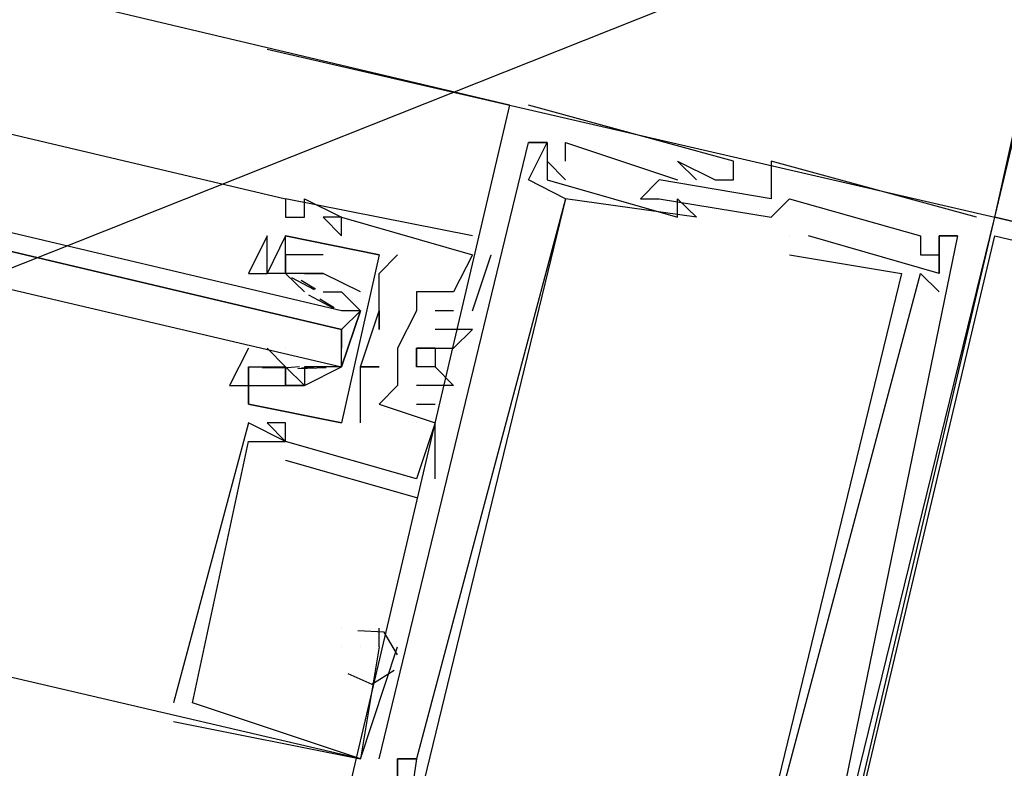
# Model space of a CAD drawing. Header units: feet. Extents: x -79 to 198, y -22 to 181.
# Tile 52 of 256: x 86.583 to 87.287, y 15.518 to 16.052. Entities that reach past the tile are written whole.
import ezdxf

# ---------------------------------------------------------------- set-up
doc = ezdxf.new("R2010")
doc.units = ezdxf.units.FT
doc.layers.add('A-LINEA', color=7, linetype='CONTINUOUS')

msp = doc.modelspace()

# ---------------------------------------------------------------- linework, layer by layer
at = {"layer": 'A-LINEA'}
for p, q in [((66.1153, 7.7422), (121.4491, 29.735)), ((86.9333, 15.9911), (80.24, 17.5778)), ((87.28, 15.9111), (87.4, 16.4578)), ((85.1333, 16.3111), (86.7733, 15.9244)), ((86.76, 16.0311), (87.28, 15.9111)), ((86.9333, 15.9911), (86.7733, 15.3111)), ((86.9333, 15.9911), (86.7733, 15.3111)), ((86.9333, 15.9911), (86.7733, 15.3111)), ((86.9333, 15.9911), (86.9333, 15.9911)), ((86.9333, 15.9911), (86.9333, 15.9911)), ((86.9333, 15.9911), (86.9333, 15.9911)), ((86.9467, 15.9911), (86.9467, 15.9911)), ((86.9467, 15.9911), (86.9467, 15.9911)), ((86.9467, 15.9911), (86.9467, 15.9911)), ((86.84, 15.5244), (86.9467, 15.9644)), ((86.84, 15.5244), (86.9467, 15.9644)), ((86.84, 15.5244), (86.9467, 15.9644)), ((86.9467, 15.9644), (86.9467, 15.9644)), ((86.9467, 15.9644), (86.9467, 15.9644)), ((86.9467, 15.9644), (86.9467, 15.9644)), ((86.96, 15.9644), (86.96, 15.9644)), ((86.96, 15.9644), (86.96, 15.9644)), ((86.96, 15.9644), (86.96, 15.9644)), ((86.96, 15.9644), (86.96, 15.9644)), ((86.96, 15.9644), (86.96, 15.9644)), ((86.96, 15.9644), (86.96, 15.9644)), ((86.96, 15.9644), (86.96, 15.9644)), ((86.96, 15.9644), (86.96, 15.9644)), ((86.96, 15.9644), (86.96, 15.9644)), ((86.9733, 15.9644), (86.9733, 15.9644)), ((86.9733, 15.9644), (86.9733, 15.9644)), ((86.9733, 15.9644), (86.9733, 15.9644)), ((86.96, 15.9511), (86.96, 15.9511)), ((86.96, 15.9511), (86.96, 15.9511)), ((86.96, 15.9511), (86.96, 15.9511)), ((86.9733, 15.9511), (86.9733, 15.9511)), ((86.9733, 15.9511), (86.9733, 15.9511)), ((86.9733, 15.9511), (86.9733, 15.9511)), ((87.0533, 15.9511), (87.0533, 15.9511)), ((87.0533, 15.9511), (87.0533, 15.9511)), ((87.0533, 15.9511), (87.0533, 15.9511)), ((87.0933, 15.9511), (87.0933, 15.9511)), ((87.0933, 15.9511), (87.0933, 15.9511)), ((87.0933, 15.9511), (87.0933, 15.9511)), ((87.12, 15.9511), (87.12, 15.9511)), ((87.12, 15.9511), (87.12, 15.9511)), ((87.12, 15.9511), (87.12, 15.9511)), ((86.9467, 15.9378), (86.9467, 15.9378)), ((86.9467, 15.9378), (86.9467, 15.9378)), ((86.9467, 15.9378), (86.9467, 15.9378)), ((86.96, 15.9378), (86.96, 15.9378)), ((86.96, 15.9378), (86.96, 15.9378)), ((86.96, 15.9378), (86.96, 15.9378)), ((86.9733, 15.9378), (86.9733, 15.9378)), ((86.9733, 15.9378), (86.9733, 15.9378)), ((86.9733, 15.9378), (86.9733, 15.9378)), ((87.04, 15.9378), (87.04, 15.9378)), ((87.04, 15.9378), (87.04, 15.9378)), ((87.04, 15.9378), (87.04, 15.9378)), ((87.0533, 15.9378), (87.0533, 15.9378)), ((87.0533, 15.9378), (87.0533, 15.9378)), ((87.0533, 15.9378), (87.0533, 15.9378)), ((87.0667, 15.9378), (87.0667, 15.9378)), ((87.0667, 15.9378), (87.0667, 15.9378)), ((87.0667, 15.9378), (87.0667, 15.9378)), ((87.08, 15.9378), (87.08, 15.9378)), ((87.08, 15.9378), (87.08, 15.9378)), ((87.08, 15.9378), (87.08, 15.9378)), ((87.0933, 15.9378), (87.0933, 15.9378)), ((87.0933, 15.9378), (87.0933, 15.9378)), ((87.0933, 15.9378), (87.0933, 15.9378)), ((86.7733, 15.9244), (86.7733, 15.9244)), ((86.7733, 15.9244), (86.7733, 15.9244)), ((86.7733, 15.9244), (86.7733, 15.9244)), ((86.7867, 15.9244), (86.7867, 15.9244)), ((86.7867, 15.9244), (86.7867, 15.9244)), ((86.7867, 15.9244), (86.7867, 15.9244)), ((86.96, 15.9244), (86.96, 15.9244)), ((86.96, 15.9244), (86.96, 15.9244)), ((86.96, 15.9244), (86.96, 15.9244)), ((86.9733, 15.9244), (86.9733, 15.9244)), ((86.9733, 15.9244), (86.9733, 15.9244)), ((86.9733, 15.9244), (86.9733, 15.9244)), ((86.9733, 15.9244), (86.9733, 15.9244)), ((86.9733, 15.9244), (86.9733, 15.9244)), ((86.9733, 15.9244), (86.9733, 15.9244)), ((87.0267, 15.9244), (87.0267, 15.9244)), ((87.0267, 15.9244), (87.0267, 15.9244)), ((87.0267, 15.9244), (87.0267, 15.9244)), ((87.04, 15.9244), (87.04, 15.9244)), ((87.04, 15.9244), (87.04, 15.9244)), ((87.04, 15.9244), (87.04, 15.9244)), ((87.0533, 15.9244), (87.0533, 15.9244)), ((87.0533, 15.9244), (87.0533, 15.9244)), ((87.0533, 15.9244), (87.0533, 15.9244)), ((87.12, 15.9244), (87.12, 15.9244)), ((87.12, 15.9244), (87.12, 15.9244)), ((87.12, 15.9244), (87.12, 15.9244)), ((87.1333, 15.9244), (87.1333, 15.9244)), ((87.1333, 15.9244), (87.1333, 15.9244)), ((87.1333, 15.9244), (87.1333, 15.9244)), ((86.7733, 15.9111), (86.7733, 15.9111)), ((86.7733, 15.9111), (86.7733, 15.9111)), ((86.7733, 15.9111), (86.7733, 15.9111)), ((86.7867, 15.9111), (86.7867, 15.9111)), ((86.7867, 15.9111), (86.7867, 15.9111)), ((86.7867, 15.9111), (86.7867, 15.9111)), ((86.8, 15.9111), (86.8, 15.9111)), ((86.8, 15.9111), (86.8, 15.9111)), ((86.8, 15.9111), (86.8, 15.9111)), ((86.8133, 15.9111), (86.8133, 15.9111)), ((86.8133, 15.9111), (86.8133, 15.9111)), ((86.8133, 15.9111), (86.8133, 15.9111)), ((86.8133, 15.9111), (86.8133, 15.9111)), ((86.8133, 15.9111), (86.8133, 15.9111)), ((86.8133, 15.9111), (86.8133, 15.9111)), ((87.0533, 15.9111), (87.0533, 15.9111)), ((87.0533, 15.9111), (87.0533, 15.9111)), ((87.0533, 15.9111), (87.0533, 15.9111)), ((87.0667, 15.9111), (87.0667, 15.9111)), ((87.0667, 15.9111), (87.0667, 15.9111)), ((87.0667, 15.9111), (87.0667, 15.9111)), ((87.12, 15.2311), (87.28, 15.9111)), ((87.12, 15.9111), (87.12, 15.9111)), ((87.12, 15.2311), (87.28, 15.9111)), ((87.12, 15.9111), (87.12, 15.9111)), ((87.12, 15.2311), (87.28, 15.9111)), ((87.12, 15.9111), (87.12, 15.9111)), ((87.2667, 15.9111), (87.2667, 15.9111)), ((87.2667, 15.9111), (87.2667, 15.9111)), ((87.2667, 15.9111), (87.2667, 15.9111)), ((87.28, 15.9111), (87.28, 15.9111)), ((87.28, 15.9111), (87.28, 15.9111)), ((87.28, 15.9111), (87.28, 15.9111)), ((86.7733, 15.8978), (86.7733, 15.8978)), ((86.7733, 15.8978), (86.7733, 15.8978)), ((86.7733, 15.8978), (86.7733, 15.8978)), ((86.7733, 15.8978), (86.7733, 15.8978)), ((86.8133, 15.8978), (86.8133, 15.8978)), ((86.8133, 15.8978), (86.8133, 15.8978)), ((86.8133, 15.8978), (86.8133, 15.8978)), ((86.9067, 15.8978), (86.9067, 15.8978)), ((86.9067, 15.8978), (86.9067, 15.8978)), ((86.9067, 15.8978), (86.9067, 15.8978)), ((87.1333, 15.8978), (87.1333, 15.8978)), ((87.1333, 15.8978), (87.1333, 15.8978)), ((87.1333, 15.8978), (87.1333, 15.8978)), ((87.1333, 15.8978), (87.1333, 15.8978)), ((87.1333, 15.8978), (87.1333, 15.8978)), ((87.1333, 15.8978), (87.1333, 15.8978)), ((87.1467, 15.8978), (87.1467, 15.8978)), ((87.1467, 15.8978), (87.1467, 15.8978)), ((87.1467, 15.8978), (87.1467, 15.8978)), ((87.2267, 15.8978), (87.2267, 15.8978)), ((87.2267, 15.8978), (87.2267, 15.8978)), ((87.2267, 15.8978), (87.2267, 15.8978)), ((87.24, 15.8978), (87.24, 15.8978)), ((87.24, 15.8978), (87.24, 15.8978)), ((87.24, 15.8978), (87.24, 15.8978)), ((87.24, 15.8978), (87.24, 15.8978)), ((87.24, 15.8978), (87.24, 15.8978)), ((87.24, 15.8978), (87.24, 15.8978)), ((87.2533, 15.8978), (87.2533, 15.8978)), ((87.2533, 15.8978), (87.2533, 15.8978)), ((87.2533, 15.8978), (87.2533, 15.8978)), ((87.2533, 15.8978), (87.2533, 15.8978)), ((87.2533, 15.8978), (87.2533, 15.8978)), ((87.2533, 15.8978), (87.2533, 15.8978)), ((86.7733, 15.8844), (86.7733, 15.8844)), ((86.7733, 15.8844), (86.7733, 15.8844)), ((86.8, 15.8844), (86.8, 15.8844)), ((86.8, 15.8844), (86.8, 15.8844)), ((86.84, 15.8844), (86.84, 15.8844)), ((86.84, 15.8844), (86.84, 15.8844)), ((86.8533, 15.8844), (86.8533, 15.8844)), ((86.8533, 15.8844), (86.8533, 15.8844)), ((86.9067, 15.8444), (86.92, 15.8844)), ((86.9067, 15.8844), (86.9067, 15.8844)), ((86.9067, 15.8844), (86.9067, 15.8844)), ((86.9067, 15.8444), (86.92, 15.8844)), ((86.9067, 15.8844), (86.9067, 15.8844)), ((86.9067, 15.8844), (86.9067, 15.8844)), ((86.9067, 15.8444), (86.92, 15.8844)), ((86.9067, 15.8844), (86.9067, 15.8844)), ((86.9067, 15.8844), (86.9067, 15.8844)), ((86.92, 15.8844), (86.92, 15.8844)), ((86.92, 15.8844), (86.92, 15.8844)), ((86.92, 15.8844), (86.92, 15.8844)), ((87.1333, 15.8844), (87.1333, 15.8844)), ((87.1333, 15.8844), (87.1333, 15.8844)), ((87.1333, 15.8844), (87.1333, 15.8844)), ((87.2267, 15.8844), (87.2267, 15.8844)), ((87.2267, 15.8844), (87.2267, 15.8844)), ((87.2267, 15.8844), (87.2267, 15.8844)), ((87.24, 15.8711), (87.24, 15.8844)), ((87.24, 15.8844), (87.24, 15.8844)), ((87.24, 15.8844), (87.24, 15.8844)), ((87.24, 15.8711), (87.24, 15.8844)), ((87.24, 15.8844), (87.24, 15.8844)), ((87.24, 15.8844), (87.24, 15.8844)), ((87.24, 15.8711), (87.24, 15.8844)), ((87.24, 15.8844), (87.24, 15.8844)), ((87.24, 15.8844), (87.24, 15.8844)), ((87.2533, 15.8844), (87.2533, 15.8844)), ((87.2533, 15.8844), (87.2533, 15.8844)), ((87.2533, 15.8844), (87.2533, 15.8844)), ((87.2533, 15.8844), (87.2533, 15.8844)), ((87.2533, 15.8844), (87.2533, 15.8844)), ((87.2533, 15.8844), (87.2533, 15.8844)), ((86.76, 15.8711), (86.76, 15.8711)), ((86.76, 15.8711), (86.76, 15.8711)), ((86.7733, 15.8711), (86.7733, 15.8711)), ((86.7733, 15.8711), (86.7867, 15.8578)), ((86.7733, 15.8711), (86.7733, 15.8711)), ((86.7774, 15.8681), (86.7937, 15.8596)), ((86.7867, 15.8711), (86.8, 15.8711)), ((86.7867, 15.8711), (86.7867, 15.8711)), ((86.7867, 15.8711), (86.8, 15.8711)), ((86.7867, 15.8711), (86.7867, 15.8711)), ((86.8, 15.8711), (86.8, 15.8711)), ((86.8, 15.8711), (86.8, 15.8711)), ((86.84, 15.8711), (86.84, 15.8711)), ((86.84, 15.8711), (86.84, 15.8711)), ((87.2133, 15.8711), (87.2133, 15.8711)), ((87.2133, 15.8711), (87.2133, 15.8711)), ((87.2133, 15.8711), (87.2133, 15.8711)), ((87.2267, 15.8711), (87.2267, 15.8711)), ((87.2267, 15.8711), (87.2267, 15.8711)), ((87.2267, 15.8711), (87.2267, 15.8711)), ((87.24, 15.8711), (87.24, 15.8711)), ((87.24, 15.8711), (87.24, 15.8711)), ((87.24, 15.8711), (87.24, 15.8711)), ((87.24, 15.8711), (87.24, 15.8711)), ((87.24, 15.8711), (87.24, 15.8711)), ((87.24, 15.8711), (87.24, 15.8711)), ((86.7844, 15.8663), (86.7946, 15.86)), ((86.7867, 15.8578), (86.7867, 15.8578)), ((86.7895, 15.8558), (86.8074, 15.8462)), ((86.8, 15.8578), (86.8, 15.8578)), ((86.84, 15.8578), (86.84, 15.8578)), ((86.84, 15.8578), (86.84, 15.8578)), ((86.8667, 15.8578), (86.8667, 15.8578)), ((86.8667, 15.8578), (86.8667, 15.8578)), ((86.8667, 15.8578), (86.8667, 15.8578)), ((86.8933, 15.8578), (86.8933, 15.8578)), ((86.8933, 15.8578), (86.8933, 15.8578)), ((86.8933, 15.8578), (86.8933, 15.8578)), ((86.8933, 15.8578), (86.8933, 15.8578)), ((86.8933, 15.8578), (86.8933, 15.8578)), ((86.8933, 15.8578), (86.8933, 15.8578)), ((87.24, 15.8578), (87.24, 15.8578)), ((87.24, 15.8578), (87.24, 15.8578)), ((87.24, 15.8578), (87.24, 15.8578)), ((86.7978, 15.8529), (86.8079, 15.8467)), ((86.84, 15.8444), (86.84, 15.8444)), ((86.84, 15.8444), (86.84, 15.8444)), ((86.84, 15.8444), (86.84, 15.8444)), ((86.84, 15.8444), (86.84, 15.8444)), ((86.8667, 15.8444), (86.8667, 15.8444)), ((86.8667, 15.8444), (86.8667, 15.8444)), ((86.8667, 15.8444), (86.8667, 15.8444)), ((86.88, 15.8444), (86.88, 15.8444)), ((86.88, 15.8444), (86.88, 15.8444)), ((86.88, 15.8444), (86.88, 15.8444)), ((86.8933, 15.8444), (86.8933, 15.8444)), ((86.8933, 15.8444), (86.8933, 15.8444)), ((86.8933, 15.8444), (86.8933, 15.8444)), ((86.9067, 15.8444), (86.9067, 15.8444)), ((86.9067, 15.8444), (86.9067, 15.8444)), ((86.9067, 15.8444), (86.9067, 15.8444)), ((86.8133, 15.8311), (86.8133, 15.8178)), ((86.84, 15.8311), (86.84, 15.8311)), ((86.84, 15.8311), (86.84, 15.8311)), ((86.88, 15.8311), (86.88, 15.8311)), ((86.88, 15.8311), (86.88, 15.8311)), ((86.88, 15.8311), (86.88, 15.8311)), ((86.9067, 15.8311), (86.9067, 15.8311)), ((86.9067, 15.8311), (86.9067, 15.8311)), ((86.9067, 15.8311), (86.9067, 15.8311)), ((86.7733, 15.8044), (86.76, 15.8178)), ((86.7733, 15.8178), (86.7733, 15.8178)), ((86.8533, 15.8178), (86.8533, 15.8178)), ((86.8533, 15.8178), (86.8533, 15.8178)), ((86.8533, 15.8178), (86.8533, 15.8178)), ((86.8667, 15.8178), (86.8667, 15.8178)), ((86.8667, 15.8178), (86.8667, 15.8178)), ((86.8667, 15.8178), (86.8667, 15.8178)), ((86.88, 15.8178), (86.88, 15.8178)), ((86.88, 15.8178), (86.88, 15.8178)), ((86.88, 15.8178), (86.88, 15.8178)), ((86.8933, 15.8178), (86.8933, 15.8178)), ((86.8933, 15.8178), (86.8933, 15.8178)), ((86.8933, 15.8178), (86.8933, 15.8178)), ((86.7467, 15.8044), (86.7467, 15.8044)), ((86.7467, 15.8044), (86.7467, 15.8044)), ((86.76, 15.8044), (86.76, 15.8044)), ((86.76, 15.8044), (86.76, 15.8044)), ((86.7831, 15.8043), (86.7713, 15.8033)), ((86.7733, 15.8044), (86.7733, 15.8044)), ((86.7733, 15.8044), (86.7733, 15.8044)), ((86.7965, 15.8043), (86.7846, 15.8033)), ((86.7867, 15.8044), (86.7867, 15.8044)), ((86.7867, 15.8044), (86.7867, 15.8044)), ((86.8, 15.8044), (86.8, 15.8044)), ((86.8267, 15.8044), (86.8267, 15.8044)), ((86.8267, 15.8044), (86.8267, 15.8044)), ((86.8267, 15.8044), (86.8267, 15.8044)), ((86.8267, 15.8044), (86.8267, 15.8044)), ((86.84, 15.8044), (86.84, 15.8044)), ((86.84, 15.8044), (86.84, 15.8044)), ((86.88, 15.8044), (86.88, 15.8044)), ((86.88, 15.8044), (86.88, 15.8044)), ((86.88, 15.8044), (86.88, 15.8044)), ((86.7751, 15.8037), (86.7568, 15.8034)), ((86.8023, 15.8036), (86.7819, 15.803)), ((86.7467, 15.7911), (86.7467, 15.7911)), ((86.7467, 15.7911), (86.7467, 15.7911)), ((86.7733, 15.7911), (86.7733, 15.7911)), ((86.7733, 15.7911), (86.7733, 15.7911)), ((86.7867, 15.7911), (86.7867, 15.7911)), ((86.7867, 15.7911), (86.7867, 15.7911)), ((86.7867, 15.7911), (86.7867, 15.7911)), ((86.7867, 15.7911), (86.7867, 15.7911)), ((86.8533, 15.7911), (86.8533, 15.7911)), ((86.8533, 15.7911), (86.8533, 15.7911)), ((86.8533, 15.7911), (86.8533, 15.7911)), ((86.8667, 15.7911), (86.8667, 15.7911)), ((86.8667, 15.7911), (86.8667, 15.7911)), ((86.8667, 15.7911), (86.8667, 15.7911)), ((86.8933, 15.7911), (86.8933, 15.7911)), ((86.8933, 15.7911), (86.8933, 15.7911)), ((86.8933, 15.7911), (86.8933, 15.7911)), ((86.7467, 15.7778), (86.7467, 15.7778)), ((86.7467, 15.7778), (86.7467, 15.7778)), ((86.7467, 15.7778), (86.7467, 15.7778)), ((86.7467, 15.7778), (86.7467, 15.7778)), ((86.8267, 15.7778), (86.8267, 15.7778)), ((86.8267, 15.7778), (86.8267, 15.7778)), ((86.84, 15.7778), (86.84, 15.7778)), ((86.84, 15.7778), (86.84, 15.7778)), ((86.84, 15.7778), (86.84, 15.7778)), ((86.8667, 15.7778), (86.88, 15.7778)), ((86.8667, 15.7778), (86.8667, 15.7778)), ((86.8667, 15.7778), (86.88, 15.7778)), ((86.8667, 15.7778), (86.8667, 15.7778)), ((86.8667, 15.7778), (86.88, 15.7778)), ((86.8667, 15.7778), (86.8667, 15.7778)), ((86.88, 15.7778), (86.88, 15.7778)), ((86.88, 15.7778), (86.88, 15.7778)), ((86.88, 15.7778), (86.88, 15.7778)), ((86.7467, 15.7644), (86.7467, 15.7644)), ((86.7467, 15.7644), (86.7467, 15.7644)), ((86.7467, 15.7644), (86.7467, 15.7644)), ((86.76, 15.7644), (86.76, 15.7644)), ((86.76, 15.7644), (86.76, 15.7644)), ((86.76, 15.7644), (86.76, 15.7644)), ((86.7733, 15.7644), (86.7733, 15.7644)), ((86.7733, 15.7644), (86.7733, 15.7644)), ((86.7733, 15.7644), (86.7733, 15.7644)), ((86.8133, 15.7644), (86.8133, 15.7644)), ((86.8133, 15.7644), (86.8133, 15.7644)), ((86.8133, 15.7644), (86.8133, 15.7644)), ((86.8133, 15.7644), (86.8133, 15.7644)), ((86.8267, 15.7644), (86.8267, 15.7644)), ((86.8267, 15.7644), (86.8267, 15.7644)), ((86.8667, 15.7644), (86.8667, 15.7644)), ((86.8667, 15.7644), (86.8667, 15.7644)), ((86.8667, 15.7644), (86.8667, 15.7644)), ((86.88, 15.7644), (86.88, 15.7644)), ((86.88, 15.7644), (86.88, 15.7644)), ((86.88, 15.7644), (86.88, 15.7644)), ((86.88, 15.7644), (86.88, 15.7644)), ((86.88, 15.7644), (86.88, 15.7644)), ((86.88, 15.7644), (86.88, 15.7644)), ((86.7467, 15.7511), (86.7467, 15.7511)), ((86.7467, 15.7511), (86.7467, 15.7511)), ((86.7467, 15.7511), (86.7467, 15.7511)), ((86.7733, 15.7511), (86.7733, 15.7511)), ((86.7733, 15.7511), (86.7733, 15.7511)), ((86.7733, 15.7511), (86.7733, 15.7511)), ((86.7733, 15.7511), (86.7733, 15.7511)), ((86.7733, 15.7511), (86.7733, 15.7511)), ((86.7733, 15.7511), (86.7733, 15.7511)), ((86.7733, 15.7511), (86.7733, 15.7511)), ((86.7733, 15.7511), (86.7733, 15.7511)), ((86.7733, 15.7511), (86.7733, 15.7511)), ((86.7733, 15.7378), (86.8667, 15.7111)), ((86.7733, 15.7378), (86.7733, 15.7378)), ((86.7733, 15.7378), (86.8667, 15.7111)), ((86.7733, 15.7378), (86.7733, 15.7378)), ((86.7733, 15.7378), (86.8667, 15.7111)), ((86.7733, 15.7378), (86.7733, 15.7378)), ((86.8667, 15.7244), (86.8667, 15.7244)), ((86.8667, 15.7244), (86.8667, 15.7244)), ((86.8667, 15.7244), (86.8667, 15.7244)), ((86.8667, 15.7244), (86.8667, 15.7244)), ((86.8667, 15.7244), (86.8667, 15.7244)), ((86.8667, 15.7244), (86.8667, 15.7244)), ((86.88, 15.7244), (86.88, 15.7244)), ((86.88, 15.7244), (86.88, 15.7244)), ((86.88, 15.7244), (86.88, 15.7244)), ((86.8667, 15.7111), (86.8667, 15.7111)), ((86.8667, 15.7111), (86.8667, 15.7111)), ((86.8667, 15.7111), (86.8667, 15.7111)), ((86.8133, 15.6178), (86.8133, 15.6178)), ((86.8133, 15.6178), (86.8133, 15.6178)), ((86.8133, 15.6178), (86.8133, 15.6178)), ((86.8133, 15.6178), (86.8133, 15.6178)), ((86.8133, 15.6178), (86.8133, 15.6178)), ((86.8133, 15.6178), (86.8133, 15.6178)), ((86.84, 15.6044), (86.84, 15.6178)), ((86.84, 15.6178), (86.84, 15.6178)), ((86.84, 15.6044), (86.84, 15.6178)), ((86.84, 15.6178), (86.84, 15.6178)), ((86.84, 15.6044), (86.84, 15.6178)), ((86.84, 15.6178), (86.84, 15.6178)), ((86.8133, 15.6044), (86.8133, 15.6044)), ((86.8133, 15.6044), (86.8133, 15.6044)), ((86.8133, 15.6044), (86.8133, 15.6044)), ((86.8133, 15.6044), (86.8133, 15.6044)), ((86.8133, 15.6044), (86.8133, 15.6044)), ((86.8133, 15.6044), (86.8133, 15.6044)), ((86.8267, 15.6044), (86.8267, 15.6044)), ((86.8267, 15.6044), (86.8267, 15.6044)), ((86.8267, 15.6044), (86.8267, 15.6044)), ((86.84, 15.6044), (86.84, 15.6044)), ((86.84, 15.6044), (86.84, 15.6044)), ((86.84, 15.6044), (86.84, 15.6044)), ((86.84, 15.6044), (86.84, 15.6044)), ((86.84, 15.6044), (86.84, 15.6044)), ((86.84, 15.6044), (86.84, 15.6044)), ((86.8533, 15.6044), (86.8533, 15.6044)), ((86.8533, 15.6044), (86.8533, 15.6044)), ((86.8533, 15.6044), (86.8533, 15.6044)), ((86.6933, 15.5644), (86.6933, 15.5644)), ((86.6933, 15.5644), (86.6933, 15.5644)), ((86.6933, 15.5644), (86.6933, 15.5644)), ((86.7067, 15.5644), (86.7067, 15.5644)), ((86.7067, 15.5644), (86.7067, 15.5644)), ((86.7067, 15.5644), (86.7067, 15.5644)), ((86.6933, 15.5511), (86.6933, 15.5511)), ((86.6933, 15.5511), (86.6933, 15.5511)), ((86.6933, 15.5511), (86.6933, 15.5511)), ((86.8267, 15.5244), (86.8267, 15.5244)), ((86.8267, 15.5244), (86.8267, 15.5244)), ((86.8267, 15.5244), (86.8267, 15.5244)), ((86.8267, 15.5244), (86.8267, 15.5244)), ((86.8267, 15.5244), (86.8267, 15.5244)), ((86.8267, 15.5244), (86.8267, 15.5244)), ((86.84, 15.5244), (86.84, 15.5244)), ((86.84, 15.5244), (86.84, 15.5244)), ((86.84, 15.5244), (86.84, 15.5244)), ((86.8533, 15.5244), (86.8533, 15.5244)), ((86.8533, 15.5244), (86.8533, 15.5244)), ((86.8533, 15.5244), (86.8533, 15.5244)), ((86.8533, 15.5244), (86.8533, 15.5244)), ((86.8533, 15.5244), (86.8533, 15.5244)), ((86.8533, 15.5244), (86.8533, 15.5244)), ((86.8533, 15.5244), (86.8533, 15.5244)), ((86.8533, 15.5244), (86.8533, 15.5244)), ((86.8533, 15.5244), (86.8533, 15.5244)), ((86.8667, 15.5244), (86.8667, 15.5244)), ((86.8667, 15.5244), (86.8667, 15.5244)), ((86.8667, 15.5244), (86.8667, 15.5244)), ((86.8667, 15.5244), (86.8667, 15.5244)), ((86.8667, 15.5244), (86.8667, 15.5244)), ((86.8667, 15.5244), (86.8667, 15.5244)), ((86.8667, 15.5244), (86.8667, 15.5244)), ((86.8667, 15.5244), (86.8667, 15.5244)), ((86.8667, 15.5244), (86.8667, 15.5244)), ((86.8667, 15.5244), (86.8667, 15.5244)), ((86.8667, 15.5244), (86.8667, 15.5244)), ((86.8667, 15.5244), (86.8667, 15.5244))]:
    msp.add_line(p, q, dxfattribs=at)
for points in [[(86.8267, 15.5244), (85.0533, 15.9378), (83.5867, 16.2844)], [(85.1067, 16.2044), (86.8133, 15.8044), (86.8133, 15.8178), (86.8133, 15.8311), (85.12, 16.2311), (86.8133, 15.8311), (86.8267, 15.8444), (86.8133, 15.8444), (85.12, 16.2444)], [(87.28, 15.9111), (87.3467, 16.1911), (87.9067, 16.0578), (87.84, 15.7778), (87.28, 15.9111)], [(87.0667, 15.9378), (87.0533, 15.9511), (87.08, 15.9378), (87.0933, 15.9378), (87.0933, 15.9511), (86.9467, 15.9911)], [(87.0667, 15.9378), (87.0533, 15.9511), (87.08, 15.9378), (87.0933, 15.9378), (87.0933, 15.9511), (86.9467, 15.9911)], [(87.0667, 15.9378), (87.0533, 15.9511), (87.08, 15.9378), (87.0933, 15.9378), (87.0933, 15.9511), (86.9467, 15.9911)], [(86.9733, 15.9244), (86.9467, 15.9378), (86.96, 15.9644), (86.9467, 15.9644), (86.96, 15.9644), (86.96, 15.9378), (87.0533, 15.9111), (87.0533, 15.9244), (87.0667, 15.9111), (86.9733, 15.9244), (86.8533, 15.4311), (86.9467, 15.4044), (86.9467, 15.4044), (86.9333, 15.4044), (86.8533, 15.4178), (86.8267, 15.4311), (86.8533, 15.4178), (87.1333, 15.3511)], [(86.9733, 15.9244), (86.9467, 15.9378), (86.96, 15.9644), (86.9467, 15.9644), (86.96, 15.9644), (86.96, 15.9378), (87.0533, 15.9111), (87.0533, 15.9244), (87.0667, 15.9111), (86.9733, 15.9244), (86.8533, 15.4311), (86.9467, 15.4044), (86.9467, 15.4044), (86.9333, 15.4044), (86.8533, 15.4178), (86.8267, 15.4311), (86.8533, 15.4178), (87.1333, 15.3511)], [(86.9733, 15.9244), (86.9467, 15.9378), (86.96, 15.9644), (86.9467, 15.9644), (86.96, 15.9644), (86.96, 15.9378), (87.0533, 15.9111), (87.0533, 15.9244), (87.0667, 15.9111), (86.9733, 15.9244), (86.8533, 15.4311), (86.9467, 15.4044), (86.9467, 15.4044), (86.9333, 15.4044), (86.8533, 15.4178), (86.8267, 15.4311), (86.8533, 15.4178), (87.1333, 15.3511)], [(86.9467, 15.9644), (86.96, 15.9644), (86.96, 15.9511), (86.9733, 15.9378)], [(86.9467, 15.9644), (86.96, 15.9644), (86.96, 15.9511), (86.9733, 15.9378)], [(86.9467, 15.9644), (86.96, 15.9644), (86.96, 15.9511), (86.9733, 15.9378)], [(86.9733, 15.9511), (86.9733, 15.9644), (87.0533, 15.9378)], [(86.9733, 15.9511), (86.9733, 15.9644), (87.0533, 15.9378)], [(86.9733, 15.9511), (86.9733, 15.9644), (87.0533, 15.9378)], [(87.2667, 15.9111), (87.12, 15.9511), (87.12, 15.9244), (87.04, 15.9378), (87.0267, 15.9244), (87.04, 15.9244), (87.12, 15.9111), (87.1333, 15.9244), (87.2267, 15.8978), (87.2267, 15.8844), (87.24, 15.8844), (87.24, 15.8978), (87.2533, 15.8978), (87.16, 15.4444)], [(87.2667, 15.9111), (87.12, 15.9511), (87.12, 15.9244), (87.04, 15.9378), (87.0267, 15.9244), (87.04, 15.9244), (87.12, 15.9111), (87.1333, 15.9244), (87.2267, 15.8978), (87.2267, 15.8844), (87.24, 15.8844), (87.24, 15.8978), (87.2533, 15.8978), (87.16, 15.4444)], [(87.2667, 15.9111), (87.12, 15.9511), (87.12, 15.9244), (87.04, 15.9378), (87.0267, 15.9244), (87.04, 15.9244), (87.12, 15.9111), (87.1333, 15.9244), (87.2267, 15.8978), (87.2267, 15.8844), (87.24, 15.8844), (87.24, 15.8978), (87.2533, 15.8978), (87.16, 15.4444)], [(86.9067, 15.8978), (86.7733, 15.9244), (86.7733, 15.9111), (86.7867, 15.9111), (86.7867, 15.9244), (86.8133, 15.9111), (86.8, 15.9111), (86.8133, 15.8978), (86.8133, 15.9111), (86.9067, 15.8844), (86.8933, 15.8578), (86.8667, 15.8578), (86.8667, 15.8444), (86.8533, 15.8178), (86.8533, 15.7911), (86.84, 15.7778), (86.88, 15.7644)], [(86.9067, 15.8978), (86.7733, 15.9244), (86.7733, 15.9111), (86.7867, 15.9111), (86.7867, 15.9244), (86.8133, 15.9111), (86.8, 15.9111), (86.8133, 15.8978), (86.8133, 15.9111), (86.9067, 15.8844), (86.8933, 15.8578), (86.8667, 15.8578), (86.8667, 15.8444), (86.8533, 15.8178), (86.8533, 15.7911), (86.84, 15.7778), (86.88, 15.7644)], [(86.9067, 15.8978), (86.7733, 15.9244), (86.7733, 15.9111), (86.7867, 15.9111), (86.7867, 15.9244), (86.8133, 15.9111), (86.8, 15.9111), (86.8133, 15.8978), (86.8133, 15.9111), (86.9067, 15.8844), (86.8933, 15.8578), (86.8667, 15.8578), (86.8667, 15.8444), (86.8533, 15.8178), (86.8533, 15.7911), (86.84, 15.7778), (86.88, 15.7644)], [(86.9733, 15.9244), (86.8667, 15.5244), (86.8533, 15.5244), (86.8533, 15.5111), (86.8533, 15.5244), (86.8667, 15.5244), (86.8533, 15.4311)], [(86.9733, 15.9244), (86.8667, 15.5244), (86.8533, 15.5244), (86.8533, 15.5111), (86.8533, 15.5244), (86.8667, 15.5244), (86.8533, 15.4311)], [(86.9733, 15.9244), (86.8667, 15.5244), (86.8533, 15.5244), (86.8533, 15.5111), (86.8533, 15.5244), (86.8667, 15.5244), (86.8533, 15.4311)], [(87.28, 15.9111), (88.08, 15.7244), (87.8933, 14.9111), (87.08, 15.0978), (87.28, 15.9111)], [(86.8267, 15.8578), (86.8, 15.8711), (86.7867, 15.8711), (86.7733, 15.8711), (86.7733, 15.8844), (86.7733, 15.8711), (86.76, 15.8711), (86.76, 15.8844), (86.76, 15.8978), (86.7467, 15.8711), (86.76, 15.8711)], [(86.84, 15.8844), (86.7733, 15.8978), (86.76, 15.8711)], [(86.84, 15.8844), (86.7733, 15.8978), (86.76, 15.8711)], [(86.8, 15.8844), (86.7733, 15.8844), (86.7733, 15.8978), (86.84, 15.8844)], [(86.8, 15.8844), (86.7733, 15.8844), (86.7733, 15.8978), (86.84, 15.8844)], [(87.28, 15.8978), (88.0667, 15.7111), (87.88, 14.9244), (87.0933, 15.1111), (87.28, 15.8978)], [(87.2533, 15.8978), (87.24, 15.8978), (87.24, 15.8711), (87.1467, 15.8978)], [(87.2533, 15.8978), (87.24, 15.8978), (87.24, 15.8711), (87.1467, 15.8978)], [(87.2533, 15.8978), (87.24, 15.8978), (87.24, 15.8711), (87.1467, 15.8978)], [(86.84, 15.8844), (86.8133, 15.7644), (86.7467, 15.7778), (86.7467, 15.7911), (86.7867, 15.7911)], [(86.84, 15.8844), (86.8133, 15.7644), (86.7467, 15.7778), (86.7467, 15.7911), (86.7867, 15.7911)], [(86.8267, 15.7644), (86.8267, 15.7778), (86.8267, 15.8044), (86.84, 15.8044), (86.8267, 15.8044), (86.84, 15.8444), (86.84, 15.8311), (86.84, 15.8444), (86.84, 15.8578), (86.84, 15.8711), (86.8533, 15.8844)], [(86.8267, 15.7644), (86.8267, 15.7778), (86.8267, 15.8044), (86.84, 15.8044), (86.8267, 15.8044), (86.84, 15.8444), (86.84, 15.8311), (86.84, 15.8444), (86.84, 15.8578), (86.84, 15.8711), (86.8533, 15.8844)], [(87.1333, 15.8844), (87.2133, 15.8711), (87.0933, 15.3778), (87.0133, 15.3911), (87.0133, 15.3911), (87.0133, 15.3778)], [(87.1333, 15.8844), (87.2133, 15.8711), (87.0933, 15.3778), (87.0133, 15.3911), (87.0133, 15.3911), (87.0133, 15.3778)], [(87.1333, 15.8844), (87.2133, 15.8711), (87.0933, 15.3778), (87.0133, 15.3911), (87.0133, 15.3911), (87.0133, 15.3778)], [(87.12, 15.4711), (87.2267, 15.8711), (87.24, 15.8578)], [(87.12, 15.4711), (87.2267, 15.8711), (87.24, 15.8578)], [(87.12, 15.4711), (87.2267, 15.8711), (87.24, 15.8578)], [(86.8, 15.8578), (86.8133, 15.8578), (86.8267, 15.8444), (86.8133, 15.8044), (86.8, 15.8044), (86.7867, 15.8044)], [(86.7467, 15.8178), (86.7333, 15.7911), (86.7467, 15.7911), (86.7467, 15.8044), (86.76, 15.8044), (86.7733, 15.8044), (86.7733, 15.7911), (86.7733, 15.8044), (86.7867, 15.7911), (86.8133, 15.8044), (86.8267, 15.8444)], [(86.8933, 15.8444), (86.88, 15.8444), (86.88, 15.8444)], [(86.8933, 15.8444), (86.88, 15.8444), (86.88, 15.8444)], [(86.8933, 15.8444), (86.88, 15.8444), (86.88, 15.8444)], [(86.88, 15.8178), (86.8933, 15.8178), (86.9067, 15.8311), (86.88, 15.8311)], [(86.88, 15.8178), (86.8933, 15.8178), (86.9067, 15.8311), (86.88, 15.8311)], [(86.88, 15.8178), (86.8933, 15.8178), (86.9067, 15.8311), (86.88, 15.8311)], [(86.8667, 15.8178), (86.88, 15.8178), (86.88, 15.8044), (86.8667, 15.8044), (86.8667, 15.8178), (86.88, 15.8178), (86.8667, 15.8178), (86.8667, 15.8044), (86.8667, 15.8178)], [(86.8667, 15.8178), (86.88, 15.8178), (86.88, 15.8044), (86.8667, 15.8044), (86.8667, 15.8178), (86.88, 15.8178), (86.8667, 15.8178), (86.8667, 15.8044), (86.8667, 15.8178)], [(86.8667, 15.8178), (86.88, 15.8178), (86.88, 15.8044), (86.8667, 15.8044), (86.8667, 15.8178), (86.88, 15.8178), (86.8667, 15.8178), (86.8667, 15.8044), (86.8667, 15.8178)], [(86.7467, 15.8044), (86.7467, 15.7778), (86.8133, 15.7644)], [(86.7467, 15.8044), (86.7467, 15.7778), (86.8133, 15.7644)], [(86.7867, 15.8044), (86.7867, 15.7911), (86.7733, 15.7911), (86.7733, 15.8044)], [(86.7867, 15.8044), (86.7867, 15.7911), (86.7733, 15.7911), (86.7733, 15.8044)], [(86.88, 15.8044), (86.8933, 15.7911), (86.8667, 15.7911), (86.8667, 15.7911)], [(86.88, 15.8044), (86.8933, 15.7911), (86.8667, 15.7911), (86.8667, 15.7911)], [(86.88, 15.8044), (86.8933, 15.7911), (86.8667, 15.7911), (86.8667, 15.7911)], [(86.88, 15.7644), (86.8667, 15.7244), (86.7733, 15.7511), (86.7733, 15.7644), (86.76, 15.7644), (86.7733, 15.7511), (86.7467, 15.7644), (86.6933, 15.5644)], [(86.88, 15.7644), (86.8667, 15.7244), (86.7733, 15.7511), (86.7733, 15.7644), (86.76, 15.7644), (86.7733, 15.7511), (86.7467, 15.7644), (86.6933, 15.5644)], [(86.88, 15.7644), (86.8667, 15.7244), (86.7733, 15.7511), (86.7733, 15.7644), (86.76, 15.7644), (86.7733, 15.7511), (86.7467, 15.7644), (86.6933, 15.5644)], [(86.88, 15.7244), (86.88, 15.7644), (86.88, 15.7644)], [(86.88, 15.7244), (86.88, 15.7644), (86.88, 15.7644)], [(86.88, 15.7244), (86.88, 15.7644), (86.88, 15.7644)], [(86.84, 15.6044), (86.8267, 15.5244), (86.7067, 15.5644), (86.7467, 15.7511), (86.7733, 15.7511), (86.7733, 15.7511)], [(86.84, 15.6044), (86.8267, 15.5244), (86.7067, 15.5644), (86.7467, 15.7511), (86.7733, 15.7511), (86.7733, 15.7511)], [(86.84, 15.6044), (86.8267, 15.5244), (86.7067, 15.5644), (86.7467, 15.7511), (86.7733, 15.7511), (86.7733, 15.7511)], [(86.8533, 15.5988), (86.8436, 15.6149), (86.8249, 15.6159)], [(86.8533, 15.5988), (86.8436, 15.6149), (86.8249, 15.6159)], [(86.8533, 15.5988), (86.8436, 15.6149), (86.8249, 15.6159)], [(86.6933, 15.5511), (86.8267, 15.5244), (86.8533, 15.6044)], [(86.6933, 15.5511), (86.8267, 15.5244), (86.8533, 15.6044)], [(86.6933, 15.5511), (86.8267, 15.5244), (86.8533, 15.6044)], [(86.8176, 15.5854), (86.8349, 15.5778), (86.8507, 15.5879)], [(86.8176, 15.5854), (86.8349, 15.5778), (86.8507, 15.5879)], [(86.8176, 15.5854), (86.8349, 15.5778), (86.8507, 15.5879)], [(86.8533, 15.5244), (86.8533, 15.5111), (86.84, 15.5111)], [(86.8533, 15.5244), (86.8533, 15.5111), (86.84, 15.5111)], [(86.8533, 15.5244), (86.8533, 15.5111), (86.84, 15.5111)]]:
    msp.add_lwpolyline(points, dxfattribs=at)

doc.saveas('drawing.dxf')
